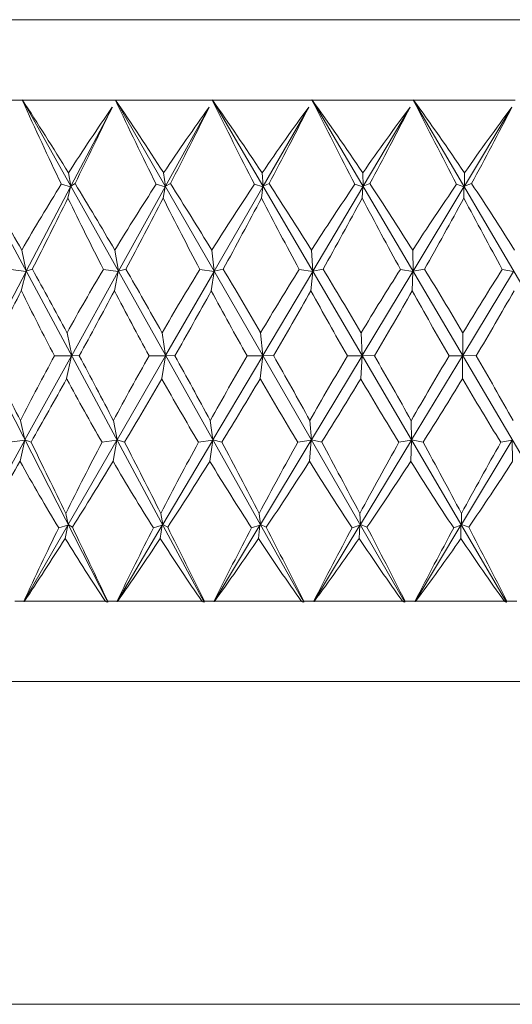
# Model space of a CAD drawing. Header units: inches. Extents: x 0.7 to 15.2, y 0.4 to 10.7.
# Tile 18 of 21: x 13 to 13.8, y 5.6 to 7.1. Entities that reach past the tile are written whole.
import ezdxf

# ---------------------------------------------------------------- set-up
doc = ezdxf.new("R2010")
doc.units = ezdxf.units.IN
doc.header["$MEASUREMENT"] = 0

msp = doc.modelspace()

# ---------------------------------------------------------------- linework, layer by layer
at = {"color": 7, "linetype": 'Continuous', "lineweight": 15}
for p, q in [((12.3341, 7.0827), (15.1141, 7.0827)), ((13.1715, 6.1763), (12.7727, 6.9578)), ((13.3218, 6.1763), (12.9011, 6.9578)), ((12.9013, 6.9577), (13.0385, 6.9577)), ((13.0385, 6.9577), (13.0386, 6.9578)), ((13.0386, 6.9578), (13.0388, 6.9577)), ((13.4766, 6.1763), (13.0386, 6.9578)), ((13.0388, 6.9577), (13.1835, 6.9577)), ((13.1835, 6.9578), (13.1837, 6.9577)), ((13.1835, 6.9577), (13.1835, 6.9578)), ((13.634, 6.1763), (13.1835, 6.9578)), ((13.1837, 6.9577), (13.3344, 6.9577)), ((13.3344, 6.9577), (13.3344, 6.9578)), ((13.7924, 6.1763), (13.3344, 6.9578)), ((13.3344, 6.9578), (13.3347, 6.9577)), ((13.3347, 6.9577), (13.4895, 6.9577)), ((13.4895, 6.9577), (13.4896, 6.9578)), ((13.9501, 6.1763), (13.4896, 6.9578)), ((13.4896, 6.9578), (13.4898, 6.9577)), ((13.4898, 6.9577), (13.6473, 6.9577)), ((14.1053, 6.1763), (13.6473, 6.9578)), ((13.6473, 6.9578), (13.6476, 6.9577)), ((13.6473, 6.9577), (13.6473, 6.9578)), ((13.6476, 6.9577), (13.8058, 6.9577)), ((13.1787, 6.9464), (13.1143, 6.8237)), ((13.3294, 6.9464), (13.2615, 6.8237)), ((13.4845, 6.9464), (13.4137, 6.8237)), ((13.6422, 6.9464), (13.5694, 6.8237)), ((13.8007, 6.9464), (13.7268, 6.8237)), ((13.1143, 6.8237), (13.1105, 6.8442)), ((13.2615, 6.8237), (13.2586, 6.8442)), ((13.4137, 6.8237), (13.4119, 6.8442)), ((13.5694, 6.8237), (13.5685, 6.8442)), ((13.7268, 6.8237), (13.7269, 6.8442)), ((13.1136, 6.8225), (13.0448, 6.6913)), ((13.0993, 6.8266), (13.1136, 6.8225)), ((13.1136, 6.8225), (13.1096, 6.8052)), ((13.1206, 6.8276), (13.1143, 6.8237)), ((13.2608, 6.8225), (13.1881, 6.6913)), ((13.247, 6.8266), (13.2608, 6.8225)), ((13.2608, 6.8225), (13.2577, 6.8052)), ((13.2692, 6.8276), (13.2615, 6.8237)), ((13.413, 6.8225), (13.3374, 6.6913)), ((13.3999, 6.8266), (13.413, 6.8225)), ((13.413, 6.8225), (13.4109, 6.8052)), ((13.4228, 6.8276), (13.4137, 6.8237)), ((13.5687, 6.8225), (13.4909, 6.6913)), ((13.5564, 6.8266), (13.5687, 6.8225)), ((13.5687, 6.8225), (13.5676, 6.8052)), ((13.5796, 6.8276), (13.5694, 6.8237)), ((13.726, 6.8225), (13.6469, 6.6913)), ((13.7147, 6.8266), (13.726, 6.8225)), ((13.726, 6.8225), (13.7259, 6.8052)), ((13.738, 6.8276), (13.7268, 6.8237)), ((13.0448, 6.6913), (13.0376, 6.7241)), ((13.1881, 6.6913), (13.1826, 6.7241)), ((13.3374, 6.6913), (13.3334, 6.7241)), ((13.4909, 6.6913), (13.4886, 6.7241)), ((13.6469, 6.6913), (13.6463, 6.7241)), ((13.0445, 6.6908), (12.9758, 6.56)), ((13.0206, 6.6942), (13.0445, 6.6908)), ((13.0445, 6.6908), (13.037, 6.6608)), ((13.0541, 6.6945), (13.0448, 6.6913)), ((13.1879, 6.6908), (13.1154, 6.56)), ((13.1647, 6.6942), (13.1879, 6.6908)), ((13.1879, 6.6908), (13.1819, 6.6608)), ((13.1998, 6.6945), (13.1881, 6.6913)), ((13.3371, 6.6908), (13.2616, 6.56)), ((13.3149, 6.6942), (13.3371, 6.6908)), ((13.3371, 6.6908), (13.3328, 6.6608)), ((13.3513, 6.6945), (13.3374, 6.6913)), ((13.4906, 6.6908), (13.413, 6.56)), ((13.4696, 6.6942), (13.4906, 6.6908)), ((13.4906, 6.6908), (13.4879, 6.6608)), ((13.5068, 6.6945), (13.4909, 6.6913)), ((13.6466, 6.6908), (13.5677, 6.56)), ((13.6272, 6.6942), (13.6466, 6.6908)), ((13.6466, 6.6908), (13.6456, 6.6608)), ((13.6647, 6.6945), (13.6469, 6.6913)), ((13.8035, 6.6908), (13.7242, 6.56)), ((13.7857, 6.6942), (13.8035, 6.6908)), ((13.1082, 6.5955), (13.1079, 6.596)), ((13.1154, 6.56), (13.1082, 6.5955)), ((13.2562, 6.5955), (13.2559, 6.596)), ((13.2616, 6.56), (13.2562, 6.5955)), ((13.4094, 6.5955), (13.4091, 6.596)), ((13.413, 6.56), (13.4094, 6.5955)), ((13.566, 6.5955), (13.5657, 6.596)), ((13.5677, 6.56), (13.566, 6.5955)), ((13.7244, 6.5955), (13.7241, 6.596)), ((13.7242, 6.56), (13.7244, 6.5955)), ((13.0427, 6.4288), (13.1152, 6.5597)), ((13.1152, 6.5597), (13.0886, 6.5598)), ((13.1152, 6.5597), (13.1076, 6.5242)), ((13.1154, 6.56), (13.1273, 6.5598)), ((13.186, 6.4288), (13.2615, 6.5597)), ((13.2615, 6.5597), (13.2359, 6.5598)), ((13.2615, 6.5597), (13.2556, 6.5242)), ((13.2616, 6.56), (13.2761, 6.5598)), ((13.3352, 6.4288), (13.4128, 6.5597)), ((13.4128, 6.5597), (13.3884, 6.5598)), ((13.4128, 6.5597), (13.4088, 6.5242)), ((13.413, 6.56), (13.4298, 6.5598)), ((13.4887, 6.4288), (13.5676, 6.5597)), ((13.5676, 6.5597), (13.5447, 6.5598)), ((13.5676, 6.5597), (13.5654, 6.5242)), ((13.5677, 6.56), (13.5868, 6.5598)), ((13.6447, 6.4288), (13.724, 6.5597)), ((13.724, 6.5597), (13.7029, 6.5598)), ((13.724, 6.5597), (13.7238, 6.5242)), ((13.7242, 6.56), (13.7453, 6.5598)), ((13.1076, 6.5242), (13.1079, 6.5236)), ((13.2556, 6.5242), (13.2559, 6.5236)), ((13.4088, 6.5242), (13.4091, 6.5236)), ((13.5654, 6.5242), (13.5657, 6.5236)), ((13.7238, 6.5242), (13.7241, 6.5236)), ((13.0356, 6.4588), (13.0427, 6.4288)), ((13.1804, 6.4588), (13.186, 6.4288)), ((13.3312, 6.4588), (13.3352, 6.4288)), ((13.4863, 6.4588), (13.4887, 6.4288)), ((13.644, 6.4588), (13.6447, 6.4288)), ((12.9698, 6.2972), (13.0425, 6.4284)), ((13.0425, 6.4284), (13.0186, 6.4252)), ((13.035, 6.3956), (13.0425, 6.4284)), ((13.0427, 6.4288), (13.0521, 6.4254)), ((13.1101, 6.2972), (13.1857, 6.4284)), ((13.1857, 6.4284), (13.1626, 6.4252)), ((13.1798, 6.3956), (13.1857, 6.4284)), ((13.186, 6.4288), (13.1977, 6.4254)), ((13.2571, 6.2972), (13.3349, 6.4284)), ((13.3349, 6.4284), (13.3128, 6.4252)), ((13.3305, 6.3956), (13.3349, 6.4284)), ((13.3352, 6.4288), (13.3491, 6.4254)), ((13.4092, 6.2972), (13.4884, 6.4284)), ((13.4884, 6.4284), (13.4674, 6.4252)), ((13.4856, 6.3956), (13.4884, 6.4284)), ((13.4887, 6.4288), (13.5046, 6.4254)), ((13.5648, 6.2972), (13.6444, 6.4284)), ((13.6444, 6.4284), (13.6249, 6.4252)), ((13.6433, 6.3956), (13.6444, 6.4284)), ((13.6447, 6.4288), (13.6625, 6.4254)), ((13.7222, 6.2972), (13.8013, 6.4284)), ((13.8013, 6.4284), (13.7835, 6.4252)), ((13.8019, 6.3956), (13.8013, 6.4284)), ((13.1062, 6.3144), (13.1101, 6.2972)), ((13.2542, 6.3144), (13.2571, 6.2972)), ((13.4073, 6.3144), (13.4092, 6.2972)), ((13.5639, 6.3144), (13.5648, 6.2972)), ((13.7223, 6.3144), (13.7222, 6.2972)), ((13.1101, 6.2972), (13.1165, 6.2931)), ((13.2571, 6.2972), (13.2649, 6.2931)), ((13.4092, 6.2972), (13.4183, 6.2931)), ((13.5648, 6.2972), (13.5751, 6.2931)), ((13.7222, 6.2972), (13.7335, 6.2931)), ((13.041, 6.1773), (13.1094, 6.296)), ((13.1094, 6.296), (13.0952, 6.292)), ((13.1053, 6.2754), (13.1094, 6.296)), ((13.186, 6.1773), (13.2564, 6.296)), ((13.2564, 6.296), (13.2427, 6.292)), ((13.2533, 6.2754), (13.2564, 6.296)), ((13.337, 6.1773), (13.4085, 6.296)), ((13.4085, 6.296), (13.3955, 6.292)), ((13.4063, 6.2754), (13.4085, 6.296)), ((13.4922, 6.1773), (13.5641, 6.296)), ((13.5641, 6.296), (13.5519, 6.292)), ((13.5629, 6.2754), (13.5641, 6.296)), ((13.6499, 6.1773), (13.7214, 6.296)), ((13.7214, 6.296), (13.7101, 6.292)), ((13.7213, 6.2754), (13.7214, 6.296)), ((13.027, 6.1777), (13.0407, 6.1777)), ((13.041, 6.1773), (13.0407, 6.1777)), ((13.0416, 6.1777), (13.168, 6.1777)), ((13.1715, 6.1777), (13.1715, 6.1763)), ((13.1715, 6.1777), (13.1858, 6.1777)), ((13.186, 6.1773), (13.1858, 6.1777)), ((13.1867, 6.1777), (13.3183, 6.1777)), ((13.3219, 6.1777), (13.3218, 6.1763)), ((13.3219, 6.1777), (13.3368, 6.1777)), ((13.337, 6.1773), (13.3368, 6.1777)), ((13.3377, 6.1777), (13.4731, 6.1777)), ((13.4768, 6.1777), (13.4766, 6.1763)), ((13.4768, 6.1777), (13.492, 6.1777)), ((13.4922, 6.1773), (13.492, 6.1777)), ((13.493, 6.1777), (13.6307, 6.1777)), ((13.6344, 6.1777), (13.634, 6.1763)), ((13.6344, 6.1777), (13.6497, 6.1777)), ((13.6499, 6.1773), (13.6497, 6.1777)), ((13.6508, 6.1777), (13.7893, 6.1777)), ((13.793, 6.1777), (13.7924, 6.1763)), ((13.793, 6.1777), (13.8083, 6.1777)), ((12.3341, 6.0527), (15.1141, 6.0527)), ((13.7241, 5.5507), (12.4741, 5.5507)), ((14.9741, 5.5507), (13.7241, 5.5507))]:
    msp.add_line(p, q, dxfattribs=at)
for centre, major_axis, ratio, start_param, end_param in [((13.7241, 9.5077), (-0.6666, 3.9321), 0.345995, 2.216391, 2.260917), ((13.7241, 3.6119), (-1.3407, 3.9315), 0.179438, 5.613774, 5.666167), ((13.7241, 9.5077), (-0.8164, 3.9299), 0.324751, 2.207619, 2.252146), ((13.7241, 3.6119), (-1.2655, 3.9297), 0.21194, 5.606742, 5.659135), ((13.7241, 9.5077), (-0.9514, 3.9285), 0.300113, 2.202421, 2.246948), ((13.7241, 3.6119), (-1.1759, 3.9284), 0.243172, 5.602232, 5.654625), ((13.7241, 9.5077), (-1.0713, 3.928), 0.272727, 2.200734, 2.245261), ((13.7241, 3.6119), (-1.0713, 3.928), 0.272727, 5.600647, 5.65304), ((13.7241, 9.5077), (-1.1759, 3.9284), 0.243172, 2.20232, 2.246846), ((13.7241, 3.6119), (-0.9514, 3.9285), 0.300113, 5.602334, 5.654727), ((13.7241, 3.6729), (0.3253, 3.8427), 0.385057, 0.584697, 0.633457), ((13.7241, 9.4467), (1.449, 3.8411), 0.115175, 4.006381, 4.047799), ((13.7241, 3.6729), (0.5011, 3.8402), 0.372306, 0.60065, 0.649411), ((13.7241, 9.4467), (1.4014, 3.839), 0.149958, 4.017646, 4.059064), ((13.7241, 3.6729), (0.6654, 3.8375), 0.354676, 0.613527, 0.662288), ((13.7241, 9.4467), (1.3403, 3.8368), 0.184079, 4.027176, 4.068594), ((13.7241, 3.6729), (0.8159, 3.8351), 0.332855, 0.6228, 0.671561), ((13.7241, 9.4467), (1.2653, 3.8349), 0.217275, 4.034527, 4.075945), ((13.7241, 3.6729), (0.9513, 3.8336), 0.307563, 0.628283, 0.677043), ((13.7241, 9.4467), (1.1758, 3.8335), 0.249215, 4.03925, 4.080668), ((13.7241, 3.6119), (-1.4019, 3.9335), 0.145994, 5.571412, 5.615561), ((13.7241, 3.6729), (0.3253, 3.8427), 0.385057, 0.64153, 0.686685), ((13.7241, 3.6119), (-1.3407, 3.9315), 0.179438, 5.562282, 5.606432), ((13.7241, 3.6729), (0.5011, 3.8402), 0.372306, 0.657484, 0.702639), ((13.7241, 3.6119), (-1.2655, 3.9297), 0.21194, 5.555251, 5.5994), ((13.7241, 3.6729), (0.6654, 3.8375), 0.354676, 0.670361, 0.715516), ((13.7241, 3.6119), (-1.1759, 3.9284), 0.243172, 5.550741, 5.59489), ((13.7241, 3.6729), (0.8159, 3.8351), 0.332855, 0.679634, 0.724789), ((13.7241, 3.6119), (-1.0713, 3.928), 0.272727, 5.549156, 5.593305), ((13.7241, 3.6729), (0.9513, 3.8336), 0.307563, 0.685117, 0.730271), ((13.7241, 3.6119), (-0.9514, 3.9285), 0.300113, 5.550842, 5.594992), ((13.7241, 9.4467), (1.449, 3.8411), 0.115175, 3.957976, 3.998393), ((13.7241, 9.5077), (-0.6666, 3.9321), 0.345995, 2.268346, 2.307822), ((13.7241, 9.4467), (1.4014, 3.839), 0.149958, 3.969241, 4.009659), ((13.7241, 9.5077), (-0.8164, 3.9299), 0.324751, 2.259574, 2.299051), ((13.7241, 9.4467), (1.3403, 3.8368), 0.184079, 3.978771, 4.019189), ((13.7241, 9.5077), (-0.9514, 3.9285), 0.300113, 2.254376, 2.293853), ((13.7241, 9.4467), (1.2653, 3.8349), 0.217275, 3.986122, 4.026539), ((13.7241, 9.5077), (-1.0713, 3.928), 0.272727, 2.252689, 2.292166), ((13.7241, 9.4467), (1.1758, 3.8335), 0.249215, 3.990844, 4.031262), ((13.7241, 9.5077), (-1.1759, 3.9284), 0.243172, 2.254274, 2.293751), ((13.7241, 3.6119), (-1.4019, 3.9335), 0.145994, 5.520044, 5.559247), ((13.7241, 3.6729), (0.5011, 3.8402), 0.372306, 0.715299, 0.75579), ((13.7241, 3.6119), (-1.3407, 3.9315), 0.179438, 5.510914, 5.550117), ((13.7241, 3.6729), (0.6654, 3.8375), 0.354676, 0.728176, 0.768666), ((13.7241, 3.6119), (-1.2655, 3.9297), 0.21194, 5.503882, 5.543085), ((13.7241, 3.6729), (0.8159, 3.8351), 0.332855, 0.737449, 0.77794), ((13.7241, 3.6119), (-1.1759, 3.9284), 0.243172, 5.499372, 5.538576), ((13.7241, 3.6729), (0.9513, 3.8336), 0.307563, 0.742932, 0.783422), ((13.7241, 3.6119), (-1.0713, 3.928), 0.272727, 5.497787, 5.53699), ((13.7241, 3.6729), (1.0713, 3.833), 0.279482, 0.744707, 0.785198), ((13.7241, 9.4467), (1.449, 3.8411), 0.115175, 3.906427, 3.945349), ((13.7241, 9.5077), (-0.5034, 3.9346), 0.363171, 2.332178, 2.37004), ((13.7241, 9.4467), (1.4014, 3.839), 0.149958, 3.917693, 3.956615), ((13.7241, 9.5077), (-0.6666, 3.9321), 0.345995, 2.320021, 2.357883), ((13.7241, 9.4467), (1.3403, 3.8368), 0.184079, 3.927223, 3.966145), ((13.7241, 9.5077), (-0.8164, 3.9299), 0.324751, 2.31125, 2.349111), ((13.7241, 9.4467), (1.2653, 3.8349), 0.217275, 3.934573, 3.973495), ((13.7241, 9.5077), (-0.9514, 3.9285), 0.300113, 2.306052, 2.343913), ((13.7241, 9.4467), (1.1758, 3.8335), 0.249215, 3.939296, 3.978218), ((13.7241, 9.5077), (-1.0713, 3.928), 0.272727, 2.304365, 2.342226), ((13.7241, 9.4467), (1.0713, 3.833), 0.279482, 3.940959, 3.979881), ((13.7241, 3.6119), (-1.4496, 3.9355), 0.111871, 5.479017, 5.516879), ((13.7241, 3.6729), (0.5011, 3.8402), 0.372306, 0.769958, 0.80888), ((13.7241, 3.6119), (-1.4019, 3.9335), 0.145994, 5.468214, 5.506075), ((13.7241, 3.6729), (0.6654, 3.8375), 0.354676, 0.782835, 0.821757), ((13.7241, 3.6119), (-1.3407, 3.9315), 0.179438, 5.459084, 5.496946), ((13.7241, 3.6729), (0.8159, 3.8351), 0.332855, 0.792108, 0.83103), ((13.7241, 3.6119), (-1.2655, 3.9297), 0.21194, 5.452053, 5.489914), ((13.7241, 3.6729), (0.9513, 3.8336), 0.307563, 0.797591, 0.836513), ((13.7241, 3.6119), (-1.1759, 3.9284), 0.243172, 5.447543, 5.485404), ((13.7241, 3.6729), (1.0713, 3.833), 0.279482, 0.799366, 0.838288), ((13.7241, 3.6119), (-1.0713, 3.928), 0.272727, 5.445958, 5.483819), ((13.7241, 9.4467), (1.4014, 3.839), 0.149958, 3.863033, 3.903524), ((13.7241, 9.5077), (-0.5034, 3.9346), 0.363171, 2.384008, 2.423211), ((13.7241, 9.4467), (1.3403, 3.8368), 0.184079, 3.872563, 3.913054), ((13.7241, 9.5077), (-0.6666, 3.9321), 0.345995, 2.371851, 2.411054), ((13.7241, 9.4467), (1.2653, 3.8349), 0.217275, 3.879914, 3.920404), ((13.7241, 9.5077), (-0.8164, 3.9299), 0.324751, 2.363079, 2.402282), ((13.7241, 9.4467), (1.1758, 3.8335), 0.249215, 3.884637, 3.925127), ((13.7241, 9.5077), (-0.9514, 3.9285), 0.300113, 2.357881, 2.397085), ((13.7241, 9.4467), (1.0713, 3.833), 0.279482, 3.8863, 3.92679), ((13.7241, 9.5077), (-1.0713, 3.928), 0.272727, 2.356194, 2.395398), ((13.7241, 3.6119), (-1.4496, 3.9355), 0.111871, 5.427342, 5.466818), ((13.7241, 3.6729), (0.6654, 3.8375), 0.354676, 0.834384, 0.874801), ((13.7241, 3.6119), (-1.4019, 3.9335), 0.145994, 5.416539, 5.456015), ((13.7241, 3.6729), (0.8159, 3.8351), 0.332855, 0.843657, 0.884075), ((13.7241, 3.6119), (-1.3407, 3.9315), 0.179438, 5.407409, 5.446886), ((13.7241, 3.6729), (0.9513, 3.8336), 0.307563, 0.849139, 0.889557), ((13.7241, 3.6119), (-1.2655, 3.9297), 0.21194, 5.400377, 5.439854), ((13.7241, 3.6729), (1.0713, 3.833), 0.279482, 0.850915, 0.891333), ((13.7241, 3.6119), (-1.1759, 3.9284), 0.243172, 5.395867, 5.435344), ((13.7241, 3.6729), (1.1758, 3.8335), 0.249215, 0.849252, 0.88967), ((13.7241, 9.4467), (1.4014, 3.839), 0.149958, 3.805218, 3.850373), ((13.7241, 9.5077), (-0.3291, 3.9369), 0.375635, 2.45042, 2.49457), ((13.7241, 9.4467), (1.3403, 3.8368), 0.184079, 3.814748, 3.859903), ((13.7241, 9.5077), (-0.5034, 3.9346), 0.363171, 2.435376, 2.479526), ((13.7241, 9.4467), (1.2653, 3.8349), 0.217275, 3.822099, 3.867254), ((13.7241, 9.5077), (-0.6666, 3.9321), 0.345995, 2.423219, 2.467369), ((13.7241, 9.4467), (1.1758, 3.8335), 0.249215, 3.826822, 3.871976), ((13.7241, 9.5077), (-0.8164, 3.9299), 0.324751, 2.414448, 2.458597), ((13.7241, 9.4467), (1.0713, 3.833), 0.279482, 3.828485, 3.873639), ((13.7241, 9.5077), (-0.9514, 3.9285), 0.300113, 2.40925, 2.453399), ((13.7241, 9.4467), (0.9513, 3.8336), 0.307563, 3.826709, 3.871864), ((13.7241, 3.6729), (0.6654, 3.8375), 0.354676, 0.882789, 0.922688), ((13.7241, 3.6119), (-1.4496, 3.9355), 0.111871, 5.380629, 5.419914), ((13.7241, 3.6729), (0.8159, 3.8351), 0.332855, 0.892062, 0.931961), ((13.7241, 3.6119), (-1.4019, 3.9335), 0.145994, 5.369826, 5.40911), ((13.7241, 3.6729), (0.9513, 3.8336), 0.307563, 0.897545, 0.937443), ((13.7241, 3.6119), (-1.3407, 3.9315), 0.179438, 5.360696, 5.399981), ((13.7241, 3.6729), (1.0713, 3.833), 0.279482, 0.89932, 0.939219), ((13.7241, 3.6119), (-1.2655, 3.9297), 0.21194, 5.353664, 5.392949), ((13.7241, 3.6729), (1.1758, 3.8335), 0.249215, 0.897657, 0.937556), ((13.7241, 3.6119), (-1.1759, 3.9284), 0.243172, 5.349154, 5.388439), ((13.7241, 9.4467), (1.3403, 3.8368), 0.184079, 3.76011, 3.806675), ((13.7241, 9.5077), (-0.3291, 3.9369), 0.375635, 2.501912, 2.546796), ((13.7241, 9.4467), (1.2653, 3.8349), 0.217275, 3.76746, 3.814025), ((13.7241, 9.5077), (-0.5034, 3.9346), 0.363171, 2.486868, 2.531752), ((13.7241, 9.4467), (1.1758, 3.8335), 0.249215, 3.772183, 3.818748), ((13.7241, 9.5077), (-0.6666, 3.9321), 0.345995, 2.474711, 2.519595), ((13.7241, 9.4467), (1.0713, 3.833), 0.279482, 3.773846, 3.820411), ((13.7241, 9.5077), (-0.8164, 3.9299), 0.324751, 2.465939, 2.510824), ((13.7241, 9.4467), (0.9513, 3.8336), 0.307563, 3.772071, 3.818636), ((13.7241, 9.5077), (-0.9514, 3.9285), 0.300113, 2.460741, 2.505626)]:
    msp.add_ellipse(centre, major_axis=major_axis, ratio=ratio, start_param=start_param, end_param=end_param, dxfattribs=at)
for points in [[(13.0416, 6.1777), (13.0414, 6.1776), (13.0412, 6.1774), (13.041, 6.1773)], [(13.1715, 6.1763), (13.1703, 6.1767), (13.1692, 6.1772), (13.168, 6.1777)], [(13.1867, 6.1777), (13.1865, 6.1776), (13.1863, 6.1774), (13.186, 6.1773)], [(13.3218, 6.1763), (13.3207, 6.1767), (13.3195, 6.1772), (13.3183, 6.1777)], [(13.3377, 6.1777), (13.3375, 6.1776), (13.3372, 6.1774), (13.337, 6.1773)], [(13.4766, 6.1763), (13.4754, 6.1767), (13.4743, 6.1772), (13.4731, 6.1777)], [(13.493, 6.1777), (13.4927, 6.1776), (13.4924, 6.1774), (13.4922, 6.1773)], [(13.634, 6.1763), (13.6329, 6.1767), (13.6318, 6.1772), (13.6307, 6.1777)], [(13.6508, 6.1777), (13.6505, 6.1776), (13.6502, 6.1774), (13.6499, 6.1773)], [(13.7924, 6.1763), (13.7914, 6.1767), (13.7903, 6.1772), (13.7893, 6.1777)]]:
    msp.add_open_spline(points, degree=3, dxfattribs=at)

doc.saveas('drawing.dxf')
